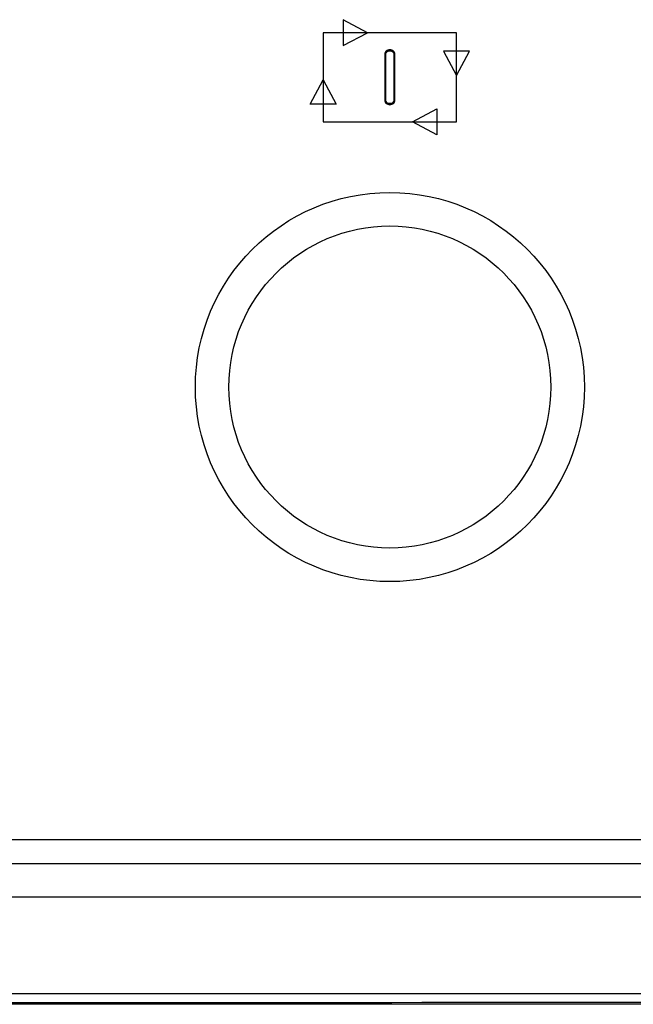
# Model space of a CAD drawing. Header units: millimetres. Extents: x 7320 to 8980, y -2461 to -1618.
# Tile 6 of 92: x 7471 to 7517, y -2342 to -2269. Entities that reach past the tile are written whole.
import ezdxf

# ---------------------------------------------------------------- set-up
doc = ezdxf.new("R2010")
doc.units = ezdxf.units.MM
doc.header["$LTSCALE"] = 3

msp = doc.modelspace()

# ---------------------------------------------------------------- linework, layer by layer
at = {"linetype": 'Continuous', "lineweight": 30}
for p, q in [((7405.899, -2329.83), (7624.896, -2329.83)), ((7404.111, -2331.618), (7626.684, -2331.618)), ((7400.397, -2334.118), (7630.397, -2334.118)), ((7638.397, -2342.118), (7392.397, -2342.118))]:
    msp.add_line(p, q, dxfattribs=at)
at = {"linetype": 'Continuous', "lineweight": 30, "flags": 128}
msp.add_lwpolyline([(7393.2, -2341.316), (7393.201, -2341.316), (7395.201, -2341.316), (7403.201, -2341.316), (7435.201, -2341.318), (7563.201, -2341.319), (7580.339, -2341.318), (7626.737, -2341.316), (7637.594, -2341.316), (7637.595, -2341.316)], dxfattribs=at)
at = {"linetype": 'Continuous', "lineweight": 30}
for radius in [14.5, 12]:
    msp.add_circle((7498.897, -2296.118), radius, dxfattribs=at)
for points, knots in [([(7495.412, -2268.745), (7495.412, -2268.745), (7497.226, -2269.712), (7497.226, -2269.712), (7497.226, -2269.712), (7497.226, -2269.712), (7495.412, -2270.68), (7495.412, -2270.68), (7495.412, -2270.68), (7495.412, -2270.68), (7495.412, -2268.745), (7495.412, -2268.745)], [0, 0, 0, 0, 0.25, 0.25, 0.25, 0.25, 0.5, 0.5, 0.5, 0.5, 1, 1, 1, 1]), ([(7493.92, -2269.712), (7493.92, -2269.712), (7503.874, -2269.712), (7503.874, -2269.712), (7503.874, -2269.712), (7503.874, -2269.712), (7503.874, -2276.348), (7503.874, -2276.348), (7503.874, -2276.348), (7503.874, -2276.348), (7493.92, -2276.348), (7493.92, -2276.348), (7493.92, -2276.348), (7493.92, -2276.348), (7493.92, -2269.712), (7493.92, -2269.712)], [0, 0, 0, 0, 0.2, 0.2, 0.2, 0.2, 0.4, 0.4, 0.4, 0.4, 0.6, 0.6, 0.6, 0.6, 1, 1, 1, 1]), ([(7498.897, -2270.982), (7499.002, -2270.982), (7499.097, -2271.02), (7499.166, -2271.08), (7499.166, -2271.08), (7499.236, -2271.142), (7499.28, -2271.227), (7499.28, -2271.322), (7499.28, -2271.322), (7499.28, -2271.322), (7499.28, -2274.739), (7499.28, -2274.739), (7499.28, -2274.739), (7499.28, -2274.833), (7499.236, -2274.919), (7499.166, -2274.981), (7499.166, -2274.981), (7499.097, -2275.041), (7499.002, -2275.078), (7498.897, -2275.078), (7498.897, -2275.078), (7498.793, -2275.078), (7498.698, -2275.041), (7498.629, -2274.981), (7498.629, -2274.981), (7498.558, -2274.919), (7498.515, -2274.833), (7498.515, -2274.739), (7498.515, -2274.739), (7498.515, -2274.739), (7498.515, -2271.322), (7498.515, -2271.322), (7498.515, -2271.322), (7498.515, -2271.227), (7498.558, -2271.142), (7498.629, -2271.08), (7498.629, -2271.08), (7498.698, -2271.02), (7498.793, -2270.982), (7498.897, -2270.982)], [0, 0, 0, 0, 0.090909, 0.090909, 0.090909, 0.090909, 0.181818, 0.181818, 0.181818, 0.181818, 0.272727, 0.272727, 0.272727, 0.272727, 0.363636, 0.363636, 0.363636, 0.363636, 0.454545, 0.454545, 0.454545, 0.454545, 0.545455, 0.545455, 0.545455, 0.545455, 0.636364, 0.636364, 0.636364, 0.636364, 0.727273, 0.727273, 0.727273, 0.727273, 0.818182, 0.818182, 0.818182, 0.818182, 1, 1, 1, 1]), ([(7498.897, -2271.02), (7499.088, -2271.02), (7499.242, -2271.155), (7499.242, -2271.322), (7499.242, -2271.322), (7499.242, -2271.322), (7499.242, -2274.739), (7499.242, -2274.739), (7499.242, -2274.739), (7499.242, -2274.905), (7499.088, -2275.04), (7498.897, -2275.04), (7498.897, -2275.04), (7498.707, -2275.04), (7498.553, -2274.905), (7498.553, -2274.739), (7498.553, -2274.739), (7498.553, -2274.739), (7498.553, -2271.322), (7498.553, -2271.322), (7498.553, -2271.322), (7498.553, -2271.155), (7498.707, -2271.02), (7498.897, -2271.02)], [0, 0, 0, 0, 0.142857, 0.142857, 0.142857, 0.142857, 0.285714, 0.285714, 0.285714, 0.285714, 0.428571, 0.428571, 0.428571, 0.428571, 0.571429, 0.571429, 0.571429, 0.571429, 0.714286, 0.714286, 0.714286, 0.714286, 1, 1, 1, 1]), ([(7499.116, -2271.137), (7499.06, -2271.089), (7498.983, -2271.058), (7498.897, -2271.058), (7498.897, -2271.058), (7498.812, -2271.058), (7498.734, -2271.089), (7498.679, -2271.137), (7498.679, -2271.137), (7498.625, -2271.185), (7498.591, -2271.25), (7498.591, -2271.322), (7498.591, -2271.322), (7498.591, -2271.322), (7498.591, -2274.739), (7498.591, -2274.739), (7498.591, -2274.739), (7498.591, -2274.811), (7498.625, -2274.876), (7498.679, -2274.923), (7498.679, -2274.923), (7498.734, -2274.972), (7498.812, -2275.002), (7498.897, -2275.002), (7498.897, -2275.002), (7498.983, -2275.002), (7499.06, -2274.972), (7499.116, -2274.923), (7499.116, -2274.923), (7499.17, -2274.876), (7499.204, -2274.811), (7499.204, -2274.739), (7499.204, -2274.739), (7499.204, -2274.739), (7499.204, -2271.322), (7499.204, -2271.322), (7499.204, -2271.322), (7499.204, -2271.25), (7499.17, -2271.185), (7499.116, -2271.137)], [0, 0, 0, 0, 0.090909, 0.090909, 0.090909, 0.090909, 0.181818, 0.181818, 0.181818, 0.181818, 0.272727, 0.272727, 0.272727, 0.272727, 0.363636, 0.363636, 0.363636, 0.363636, 0.454545, 0.454545, 0.454545, 0.454545, 0.545455, 0.545455, 0.545455, 0.545455, 0.636364, 0.636364, 0.636364, 0.636364, 0.727273, 0.727273, 0.727273, 0.727273, 0.818182, 0.818182, 0.818182, 0.818182, 1, 1, 1, 1]), ([(7504.842, -2271.089), (7504.842, -2271.089), (7503.874, -2272.903), (7503.874, -2272.903), (7503.874, -2272.903), (7503.874, -2272.903), (7502.907, -2271.089), (7502.907, -2271.089), (7502.907, -2271.089), (7502.907, -2271.089), (7504.842, -2271.089), (7504.842, -2271.089)], [0, 0, 0, 0, 0.25, 0.25, 0.25, 0.25, 0.5, 0.5, 0.5, 0.5, 1, 1, 1, 1]), ([(7494.888, -2275.041), (7494.888, -2275.041), (7493.92, -2273.226), (7493.92, -2273.226), (7493.92, -2273.226), (7493.92, -2273.226), (7492.953, -2275.041), (7492.953, -2275.041), (7492.953, -2275.041), (7492.953, -2275.041), (7494.888, -2275.041), (7494.888, -2275.041)], [0, 0, 0, 0, 0.25, 0.25, 0.25, 0.25, 0.5, 0.5, 0.5, 0.5, 1, 1, 1, 1]), ([(7502.4, -2275.397), (7502.4, -2275.397), (7500.585, -2276.365), (7500.585, -2276.365), (7500.585, -2276.365), (7500.585, -2276.365), (7502.4, -2277.333), (7502.4, -2277.333), (7502.4, -2277.333), (7502.4, -2277.333), (7502.4, -2275.397), (7502.4, -2275.397)], [0, 0, 0, 0, 0.25, 0.25, 0.25, 0.25, 0.5, 0.5, 0.5, 0.5, 1, 1, 1, 1]), ([(7638.397, -2341.995), (7636.457, -2341.992), (7632.571, -2341.986), (7616.738, -2342.007), (7555.051, -2341.965), (7491.64, -2342.013), (7436.489, -2341.988), (7425.451, -2341.973), (7414.416, -2341.963), (7403.38, -2341.963), (7396.057, -2341.984), (7392.397, -2341.995)], [0, 0, 0, 0, 0.023675, 0.047412, 0.193081, 0.775759, 0.820624, 0.865548, 0.910441, 0.95524, 1, 1, 1, 1])]:
    msp.add_open_spline(points, degree=3, knots=knots, dxfattribs=at)

doc.saveas('drawing.dxf')
